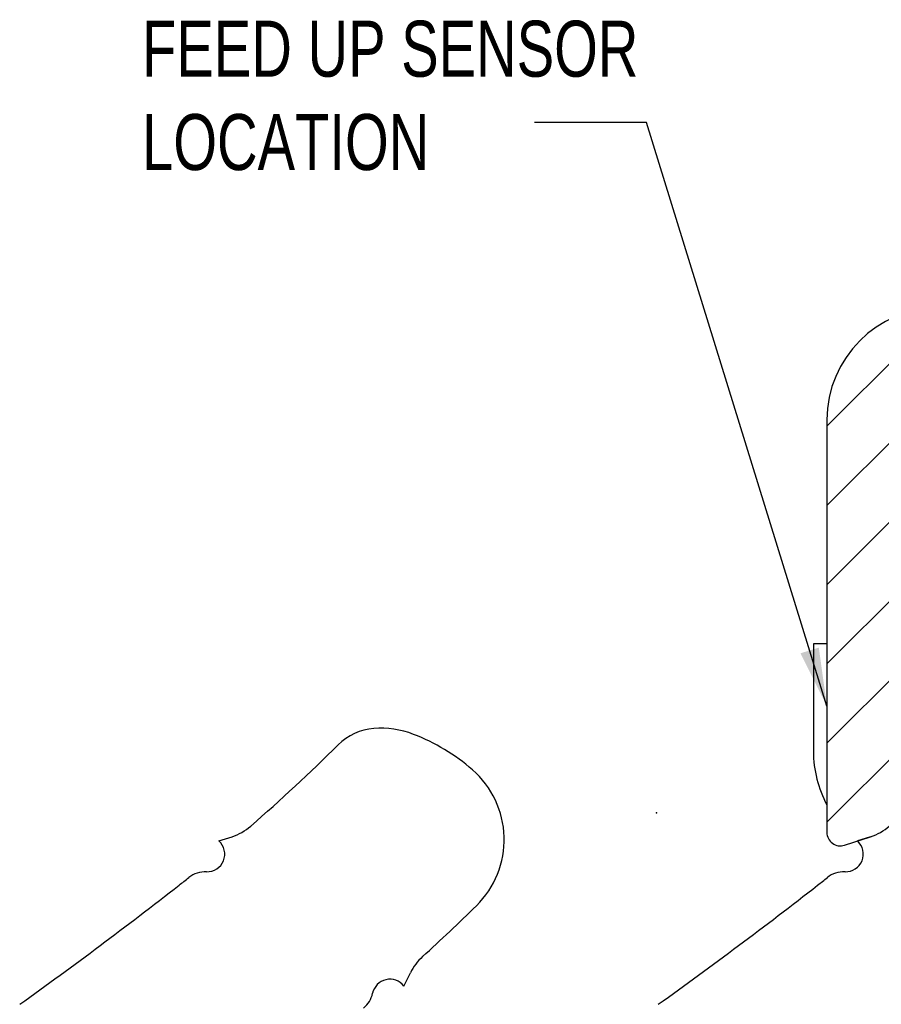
# Model space of a CAD drawing. Header units: inches. Extents: x 0.1 to 87.3, y 0.1 to 33.9.
# Tile 17 of 174: x 6 to 7.9, y 25.9 to 28.1. Entities that reach past the tile are written whole.
import ezdxf

# ---------------------------------------------------------------- set-up
doc = ezdxf.new("R2010")
doc.units = ezdxf.units.IN
doc.header["$MEASUREMENT"] = 0
doc.header["$PDSIZE"] = -1
doc.layers.add('NOTES', color=5, linetype='Continuous')
doc.styles.add('SLDTEXTSTYLE0', font='TXT', dxfattribs={"width": 0.75})
doc.dimstyles.new('SLDDIMSTYLE9', dxfattribs={"dimtxt": 0.18, "dimasz": 0.13, "dimexe": 0, "dimexo": 0.0625, "dimgap": 0, "dimtad": 0, "dimtih": 1, "dimtoh": 1, "dimdec": 0, "dimrnd": 1e-09, "dimzin": 0, "dimdsep": 46, "dimtxsty": 'Standard', "dimsah": 1, "dimcen": 0.09, "dimadec": 0, "dimazin": 0, "dimtfac": 0.13, "dimtdec": 0, "dimtofl": 0, "dimtmove": 0, "dimatfit": 3, "dimfxl": 1, "dimfrac": 2, "dimtolj": 1, "dimtzin": 0, "dimarcsym": 0})

# ---------------------------------------------------------------- blocks, each defined once
blk = doc.blocks.new('SW_HATCH_2')
at = {"color": 0, "linetype": 'Continuous', "lineweight": 18}
for p, q in [((0, 0), (-0.2641, -0.2641)), ((0.1768, 0), (-0.2641, -0.4409)), ((0.3536, 0), (-0.2641, -0.6177)), ((0.5303, 0), (-0.2641, -0.7944)), ((0.7071, 0), (-0.2641, -0.9712)), ((0.8839, 0), (-0.2641, -1.148)), ((1.019, -0.0416), (0.1141, -0.9465)), ((1.1027, -0.1347), (0.2715, -0.9659)), ((1.1309, -0.2833), (0.377, -1.0372)), ((1.1309, -0.4601), (0.4381, -1.1529)), ((1.1309, -0.6369), (0.1919, -1.5759)), ((1.1309, -0.8137), (0.342, -1.6025)), ((1.1309, -0.9904), (0.5188, -1.6025)), ((1.1715, -1.1266), (0.6956, -1.6025)), ((1.2378, -1.237), (1.2208, -1.2541))]:
    blk.add_line(p, q, dxfattribs=at)

msp = doc.modelspace()

# ---------------------------------------------------------------- linework, layer by layer
at = {"color": 7, "linetype": 'Continuous', "lineweight": 25}
for p, q in [((7.76457, 27.24835), (7.76457, 26.3278)), ((7.76457, 26.74835), (7.73457, 26.74835)), ((7.73457, 26.74835), (7.73457, 26.50822)), ((6.40772, 26.30866), (6.43722, 26.31825)), ((7.80385, 26.29927), (7.86222, 26.31825)), ((6.8206, 25.98454), (6.83515, 26.01441))]:
    msp.add_line(p, q, dxfattribs=at)
at = {"color": 7, "linetype": 'Continuous'}
msp.add_line((7.86222, 26.31825), (7.83272, 26.30866), dxfattribs=at)
at = {"color": 7, "linetype": 'Continuous', "lineweight": 25}
for centre, radius, start, end in [((8.01457, 27.24835), 0.25, 90, 180), ((6.76282, 26.43414), 0.12598, 94.32562, 134.89066), ((6.76876, 26.35563), 0.20472, 68.93993, 94.32562), ((6.68387, 26.13518), 0.44094, 48.8893, 68.93993), ((3.89534, 29.31259), 3.93701, 311.01168, 314.89066), ((7.98457, 26.50822), 0.25, 180, 208.35764), ((6.83797, 26.31176), 0.20659, 314.43896, 48.8893), ((6.40011, 26.43237), 0.12, 288.01559, 311.01168), ((7.79457, 26.3278), 0.03, 180, 288.01559), ((7.82511, 26.43237), 0.12, 288.01559, 311.01168), ((6.38149, 26.27929), 0.03937, 267.89992, 48.23337), ((7.80649, 26.27929), 0.03937, 267.89992, 48.23337), ((6.37785, 26.17999), 0.06, 87.89992, 128.39603), ((7.80285, 26.17999), 0.06, 87.89992, 128.39603), ((3.89534, 29.31259), 3.93701, 307.99523, 308.39603), ((5.32034, 29.31259), 3.93701, 307.99523, 308.39603), ((-0.123, 34.45671), 10.46457, 305.563918, 307.995228), ((1.302, 34.45671), 10.46457, 305.563918, 307.995228), ((3.89534, 29.31259), 4.40945, 312.28834, 314.43896), ((6.94303, 25.96185), 0.12, 132.28834, 154.02368), ((6.78928, 25.96069), 0.03937, 37.29102, 167.8675), ((6.69213, 25.98158), 0.06, 310.0176, 347.8675)]:
    msp.add_arc(centre, radius, start, end, dxfattribs=at)
at = {"color": 7, "linetype": 'Continuous'}
for centre, radius, start, end in [((7.82511, 26.43237), 0.12, 288.01559, 311.01168), ((7.80649, 26.27929), 0.03937, 267.89992, 48.23337), ((7.80285, 26.17999), 0.06, 87.89992, 128.39603), ((5.32034, 29.31259), 3.93701, 307.99523, 308.39603), ((1.302, 34.45671), 10.46457, 305.563918, 307.995228)]:
    msp.add_arc(centre, radius, start, end, dxfattribs=at)
msp.add_point((7.38457, 26.37135), dxfattribs=at)

# ---------------------------------------------------------------- block references
at = {"color": 5, "linetype": 'Continuous', "lineweight": 18, "true_color": 0x0000ff}
msp.add_blockref('SW_HATCH_2', (8.02869, 27.49835), dxfattribs=at)

# ---------------------------------------------------------------- texts
at = {"layer": 'NOTES', "insert": (6.2364, 28.13955), "char_height": 0.125, "attachment_point": 1, "style": 'SLDTEXTSTYLE0'}
msp.add_mtext('FEED UP SENSOR^JLOCATION', dxfattribs=at)

# ---------------------------------------------------------------- leaders
at = {"layer": 'NOTES'}
msp.add_leader([(7.76457, 26.60971), (7.36195, 27.91235), (7.11195, 27.91235)], dimstyle='SLDDIMSTYLE9', dxfattribs=at)

doc.saveas('drawing.dxf')
